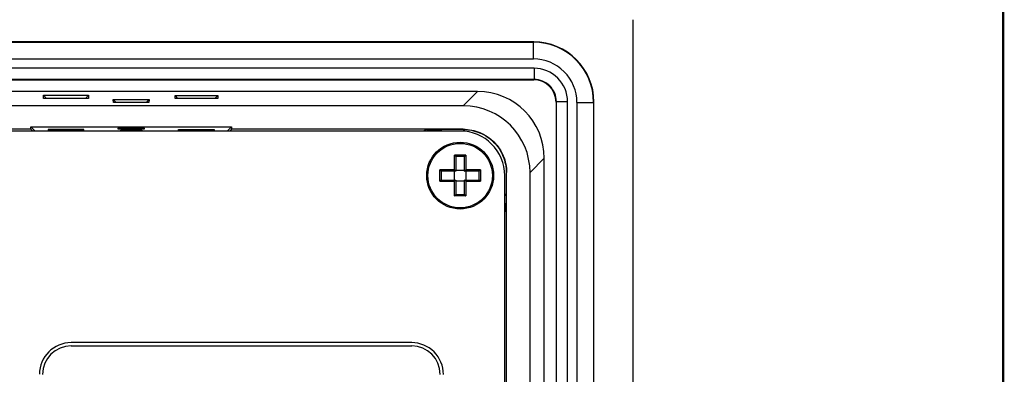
# Model space of a CAD drawing. Header units: millimetres. Extents: x -1194 to -5, y 44 to 885.
# Tile 37 of 37: x -93 to -5, y 679 to 711. Entities that reach past the tile are written whole.
import ezdxf

# ---------------------------------------------------------------- set-up
doc = ezdxf.new("R2010")
doc.units = ezdxf.units.MM
doc.header["$LTSCALE"] = 23.1
for name, color, linetype in [('00_TOPPPC12-FORMAT', 7, 'CONTINUOUS'), ('FRONT_CASE_15_DM-SHAPE', 7, 'CONTINUOUS'), ('M3X8-SHAPE', 7, 'CONTINUOUS'), ('REAR_CASE-PC15-MIO5373-SHAPE', 7, 'CONTINUOUS')]:
    doc.layers.add(name, color=color, linetype=linetype)

msp = doc.modelspace()

# ---------------------------------------------------------------- linework, layer by layer
at = {"layer": '00_TOPPPC12-FORMAT', "color": 7, "linetype": 'Continuous', "const_width": 0.2}
msp.add_lwpolyline([(-4.786, 43.941), (-4.786, 884.941)], dxfattribs=at)
at = {"layer": 'FRONT_CASE_15_DM-SHAPE', "color": 7, "linetype": 'Continuous'}
for p, q in [((-37.991, 711.166), (-37.991, 413.164)), ((-46.891, 709.165), (-399.092, 709.165)), ((-399.066, 709.138), (-46.917, 709.138)), ((-46.891, 709.165), (-46.917, 709.138)), ((-46.917, 707.638), (-46.917, 709.138)), ((-399.066, 707.638), (-46.917, 707.638)), ((-46.856, 706.8), (-399.127, 706.8)), ((-46.856, 706.8), (-46.856, 705.8)), ((-46.856, 705.8), (-399.127, 705.8)), ((-399.092, 705.765), (-46.891, 705.765)), ((-46.856, 705.8), (-46.891, 705.765)), ((-51.931, 704.717), (-394.052, 704.717)), ((-53.215, 703.433), (-51.931, 704.717)), ((-90.864, 704.374), (-86.819, 704.374)), ((-90.851, 704.089), (-90.864, 704.374)), ((-90.584, 704.089), (-90.864, 704.374)), ((-86.832, 704.089), (-90.851, 704.089)), ((-87.099, 704.089), (-86.819, 704.374)), ((-86.819, 704.374), (-86.832, 704.089)), ((-84.597, 704.001), (-81.386, 704.001)), ((-84.584, 703.728), (-84.597, 704.001)), ((-84.329, 703.728), (-84.597, 704.001)), ((-81.654, 703.728), (-81.386, 704.001)), ((-81.386, 704.001), (-81.399, 703.728)), ((-79.058, 704.366), (-75.225, 704.366)), ((-79.058, 704.092), (-79.058, 704.366)), ((-79.058, 704.366), (-78.797, 704.092)), ((-75.225, 704.092), (-79.058, 704.092)), ((-75.225, 704.366), (-75.486, 704.092)), ((-75.225, 704.366), (-75.225, 704.092)), ((-44.856, 703.8), (-44.891, 703.765)), ((-43.856, 703.8), (-44.856, 703.8)), ((-44.856, 420.529), (-44.856, 703.8)), ((-43.856, 420.529), (-43.856, 703.8)), ((-53.215, 703.433), (-392.768, 703.433)), ((-81.399, 703.728), (-84.584, 703.728)), ((-44.891, 703.765), (-44.891, 420.565)), ((-43.018, 703.739), (-41.518, 703.739)), ((-43.018, 703.739), (-43.018, 420.591)), ((-41.491, 703.766), (-41.518, 703.739)), ((-41.518, 703.739), (-41.518, 420.591)), ((-41.491, 420.564), (-41.491, 703.766)), ((-91.991, 701.331), (-167.571, 701.331)), ((-91.991, 701.533), (-73.991, 701.533)), ((-91.991, 701.331), (-91.991, 701.533)), ((-91.991, 701.533), (-91.642, 701.184)), ((-91.991, 701.331), (-91.826, 701.165)), ((-91.642, 701.184), (-84.014, 701.184)), ((-91.642, 701.184), (-91.642, 701.165)), ((-87.234, 701.308), (-90.448, 701.308)), ((-90.448, 701.308), (-90.448, 701.228)), ((-90.448, 701.228), (-87.234, 701.228)), ((-87.234, 701.228), (-87.234, 701.308)), ((-81.784, 701.429), (-84.198, 701.429)), ((-84.198, 701.429), (-84.198, 701.352)), ((-84.198, 701.352), (-81.784, 701.352)), ((-84.014, 701.184), (-83.769, 701.307)), ((-84.014, 701.184), (-84.014, 701.165)), ((-83.27, 701.315), (-82.713, 701.315)), ((-83.27, 701.165), (-83.27, 701.315)), ((-82.713, 701.165), (-82.713, 701.315)), ((-81.968, 701.184), (-82.213, 701.307)), ((-81.968, 701.184), (-74.341, 701.184)), ((-81.968, 701.184), (-81.968, 701.165)), ((-81.784, 701.352), (-81.784, 701.429)), ((-78.741, 701.308), (-75.541, 701.308)), ((-78.741, 701.228), (-78.741, 701.308)), ((-75.541, 701.228), (-78.741, 701.228)), ((-75.541, 701.308), (-75.541, 701.228)), ((-73.991, 701.533), (-74.341, 701.184)), ((-74.341, 701.165), (-74.341, 701.184)), ((-73.991, 701.331), (-74.157, 701.165)), ((-73.991, 701.533), (-73.991, 701.331)), ((-53.22, 701.331), (-73.991, 701.331)), ((-53.22, 701.304), (-55.251, 701.304)), ((-53.22, 701.331), (-53.22, 701.304)), ((-47.223, 697.441), (-45.939, 698.725)), ((-45.939, 425.604), (-45.939, 698.725)), ((-49.326, 697.436), (-49.352, 697.436)), ((-49.352, 697.436), (-49.352, 695.386)), ((-49.326, 663.604), (-49.326, 697.436)), ((-47.223, 426.888), (-47.223, 697.441)), ((-49.491, 693.878), (-49.361, 694.15))]:
    msp.add_line(p, q, dxfattribs=at)
for centre, radius, start, end in [((-46.918, 703.739), 5.399, 0.00332, 89.99668), ((-46.917, 703.739), 3.899, 359.99654, 90.00346), ((-46.856, 703.801), 2.999, 359.99657, 90.00343), ((-46.855, 703.801), 1.999, 359.98502, 90.01498), ((-153.537, 701.546), 69.768, 359.68698, 359.80359), ((-12.439, 701.546), 69.775, 180.19642, 180.31302), ((-52.865, 692.891), 9.152, 113.31425, 115.30492), ((-56.487, 699.994), 1.302, 64.16685, 90.02071), ((-56.487, 699.995), 1.801, 40.53811, 46.63535), ((-50.661, 694.15), 1.8, 43.36552, 49.46002), ((-50.662, 694.15), 1.301, 359.98152, 25.84501)]:
    msp.add_arc(centre, radius, start, end, dxfattribs=at)
for centre, major_axis, ratio, start_param, end_param in [((-46.892, 703.764), (3.82, 3.82), 0.999695, -0.785246, 0.785246), ((-46.892, 703.765), (1.415, 1.415), 0.999695, -0.785246, 0.785246), ((-51.947, 698.709), (4.254, 4.254), 0.997265, -0.784029, 0.784029), ((-53.231, 697.425), (4.254, 4.254), 0.997265, -0.784029, 0.784029)]:
    msp.add_ellipse(centre, major_axis=major_axis, ratio=ratio, start_param=start_param, end_param=end_param, dxfattribs=at)
for points, knots in [([(-83.769, 701.307), (-83.768, 701.307), (-83.764, 701.308), (-83.75, 701.309), (-83.721, 701.31), (-83.675, 701.312), (-83.613, 701.313), (-83.539, 701.314), (-83.423, 701.315), (-83.332, 701.315), (-83.27, 701.315)], [0, 0, 0, 0, 0.008099, 0.025169, 0.085795, 0.17991, 0.304211, 0.454228, 0.624458, 1, 1, 1, 1]), ([(-82.713, 701.315), (-82.651, 701.315), (-82.56, 701.315), (-82.444, 701.314), (-82.37, 701.313), (-82.308, 701.312), (-82.262, 701.31), (-82.233, 701.309), (-82.219, 701.308), (-82.215, 701.307), (-82.213, 701.307)], [0, 0, 0, 0, 0.375541, 0.545772, 0.695789, 0.820089, 0.914204, 0.974831, 0.991901, 1, 1, 1, 1]), ([(-56.487, 701.296), (-56.391, 701.297), (-55.979, 701.301), (-55.567, 701.304), (-55.251, 701.304)], [0, 0, 0, 0, 0.233224, 1, 1, 1, 1]), ([(-53.22, 701.331), (-52.713, 701.331), (-51.689, 701.128), (-50.394, 700.262), (-49.528, 698.967), (-49.326, 697.943), (-49.326, 697.436)], [0, 0, 0, 0, 0.250099, 0.5, 0.749901, 1, 1, 1, 1]), ([(-53.22, 701.304), (-52.717, 701.304), (-51.699, 701.103), (-50.413, 700.243), (-49.553, 698.957), (-49.352, 697.939), (-49.352, 697.436)], [0, 0, 0, 0, 0.250101, 0.5, 0.749899, 1, 1, 1, 1]), ([(-49.352, 695.386), (-49.352, 695.275), (-49.353, 694.863), (-49.357, 694.451), (-49.361, 694.15)], [0, 0, 0, 0, 0.269354, 1, 1, 1, 1])]:
    msp.add_open_spline(points, degree=3, knots=knots, dxfattribs=at)
at = {"layer": 'M3X8-SHAPE', "color": 7, "linetype": 'Continuous'}
for p, q in [((-52.983, 698.995), (-54, 698.995)), ((-54, 697.673), (-54, 698.995)), ((-53.891, 698.867), (-53.891, 697.565)), ((-53.091, 698.865), (-53.891, 698.865)), ((-53.091, 697.565), (-53.091, 698.867)), ((-52.983, 698.995), (-52.983, 697.673)), ((-54, 697.673), (-55.322, 697.673)), ((-55.322, 696.656), (-55.322, 697.673)), ((-53.991, 697.665), (-54, 697.673)), ((-53.891, 697.665), (-53.091, 697.665)), ((-52.991, 697.665), (-52.983, 697.673)), ((-51.661, 697.673), (-52.983, 697.673)), ((-51.661, 697.673), (-51.661, 696.656)), ((-53.891, 697.565), (-55.194, 697.565)), ((-55.194, 696.765), (-53.891, 696.765)), ((-55.191, 697.565), (-55.191, 696.765)), ((-53.991, 696.765), (-53.991, 697.565)), ((-53.891, 696.765), (-53.891, 695.462)), ((-51.789, 697.565), (-53.091, 697.565)), ((-53.091, 696.765), (-51.789, 696.765)), ((-53.091, 695.462), (-53.091, 696.765)), ((-52.991, 697.565), (-52.991, 696.765)), ((-51.791, 696.765), (-51.791, 697.565)), ((-55.322, 696.656), (-54, 696.656)), ((-54, 696.656), (-53.991, 696.665)), ((-54, 695.334), (-54, 696.656)), ((-53.091, 696.665), (-53.891, 696.665)), ((-52.983, 696.656), (-52.991, 696.665)), ((-52.983, 696.656), (-51.661, 696.656)), ((-52.983, 696.656), (-52.983, 695.334)), ((-52.983, 695.334), (-54, 695.334)), ((-53.891, 695.465), (-53.091, 695.465))]:
    msp.add_line(p, q, dxfattribs=at)
for radius in [3, 2.896]:
    msp.add_circle((-53.491, 697.165), radius, dxfattribs=at)
for centre, radius, start, end in [((-54.83, 698.127), 1.202, 45.72243, 46.28183), ((-54.853, 698.104), 1.233, 44.24961, 45.71071), ((-52.117, 698.09), 1.253, 134.25878, 135.69683), ((-52.153, 698.127), 1.202, 133.7136, 134.273), ((-54.453, 698.504), 1.202, 223.7136, 224.273), ((-54.416, 698.539), 1.253, 224.25878, 225.69683), ((-52.585, 698.557), 1.279, 314.32543, 315.735), ((-52.53, 698.504), 1.202, 315.7281, 316.2875), ((-54.453, 695.826), 1.202, 135.72243, 136.28183), ((-54.431, 695.804), 1.233, 134.24961, 135.71071), ((-52.538, 695.818), 1.213, 44.28479, 45.77073), ((-52.529, 695.826), 1.202, 43.71932, 44.27872), ((-54.83, 696.203), 1.202, 313.71932, 314.27872), ((-54.838, 696.211), 1.213, 314.28479, 315.77073), ((-52.099, 696.258), 1.279, 224.32543, 225.735), ((-52.153, 696.203), 1.202, 225.7281, 226.2875)]:
    msp.add_arc(centre, radius, start, end, dxfattribs=at)
for points, knots in [([(-53.895, 698.876), (-53.898, 698.883), (-53.908, 698.897), (-53.926, 698.918), (-53.947, 698.941), (-53.962, 698.957), (-53.969, 698.965)], [0, 0, 0, 0, 0.192158, 0.441306, 0.716766, 1, 1, 1, 1]), ([(-53.891, 698.867), (-53.891, 698.869), (-53.892, 698.872), (-53.894, 698.875), (-53.895, 698.876)], [0, 0, 0, 0, 0.396391, 1, 1, 1, 1]), ([(-53.091, 698.867), (-53.091, 698.869), (-53.09, 698.872), (-53.089, 698.874), (-53.088, 698.876)], [0, 0, 0, 0, 0.396172, 1, 1, 1, 1]), ([(-53.088, 698.876), (-53.084, 698.883), (-53.074, 698.896), (-53.057, 698.918), (-53.036, 698.941), (-53.021, 698.957), (-53.014, 698.965)], [0, 0, 0, 0, 0.191737, 0.441183, 0.716753, 1, 1, 1, 1]), ([(-55.203, 697.568), (-55.209, 697.572), (-55.223, 697.582), (-55.245, 697.599), (-55.268, 697.62), (-55.284, 697.635), (-55.291, 697.643)], [0, 0, 0, 0, 0.191737, 0.441183, 0.716753, 1, 1, 1, 1]), ([(-53.891, 697.565), (-53.895, 697.568), (-53.905, 697.578), (-53.921, 697.595), (-53.951, 697.625), (-53.975, 697.648), (-53.991, 697.665)], [0, 0, 0, 0, 0.106036, 0.286079, 0.508868, 1, 1, 1, 1]), ([(-53.091, 697.565), (-53.088, 697.568), (-53.079, 697.578), (-53.061, 697.595), (-53.032, 697.625), (-53.008, 697.648), (-52.991, 697.665)], [0, 0, 0, 0, 0.106036, 0.286079, 0.508868, 1, 1, 1, 1]), ([(-51.691, 697.643), (-51.701, 697.633), (-51.715, 697.62), (-51.734, 697.603), (-51.748, 697.592), (-51.761, 697.581), (-51.772, 697.573), (-51.781, 697.568), (-51.786, 697.565), (-51.788, 697.565), (-51.789, 697.565)], [0, 0, 0, 0, 0.31222, 0.464658, 0.610193, 0.744059, 0.85953, 0.947471, 0.978384, 1, 1, 1, 1]), ([(-55.203, 696.762), (-55.209, 696.758), (-55.223, 696.748), (-55.245, 696.73), (-55.268, 696.71), (-55.284, 696.695), (-55.291, 696.687)], [0, 0, 0, 0, 0.192158, 0.441306, 0.716766, 1, 1, 1, 1]), ([(-55.194, 697.565), (-55.195, 697.565), (-55.198, 697.566), (-55.201, 697.567), (-55.203, 697.568)], [0, 0, 0, 0, 0.396172, 1, 1, 1, 1]), ([(-55.194, 696.765), (-55.195, 696.765), (-55.198, 696.764), (-55.201, 696.763), (-55.203, 696.762)], [0, 0, 0, 0, 0.396391, 1, 1, 1, 1]), ([(-53.991, 696.665), (-53.98, 696.676), (-53.961, 696.695), (-53.935, 696.721), (-53.915, 696.741), (-53.901, 696.756), (-53.894, 696.763), (-53.891, 696.765)], [0, 0, 0, 0, 0.330641, 0.568415, 0.780193, 0.938261, 1, 1, 1, 1]), ([(-52.991, 696.665), (-53.002, 696.676), (-53.021, 696.695), (-53.047, 696.721), (-53.068, 696.741), (-53.082, 696.755), (-53.089, 696.763), (-53.091, 696.765)], [0, 0, 0, 0, 0.330641, 0.568415, 0.780193, 0.938261, 1, 1, 1, 1]), ([(-51.691, 696.687), (-51.701, 696.696), (-51.715, 696.709), (-51.734, 696.727), (-51.748, 696.738), (-51.76, 696.749), (-51.772, 696.757), (-51.78, 696.762), (-51.786, 696.764), (-51.788, 696.765), (-51.789, 696.765)], [0, 0, 0, 0, 0.311962, 0.464216, 0.609481, 0.743081, 0.858569, 0.946965, 0.978194, 1, 1, 1, 1]), ([(-53.969, 695.365), (-53.96, 695.374), (-53.947, 695.388), (-53.93, 695.407), (-53.918, 695.421), (-53.908, 695.434), (-53.899, 695.445), (-53.894, 695.454), (-53.892, 695.459), (-53.891, 695.461), (-53.891, 695.462)], [0, 0, 0, 0, 0.311962, 0.464216, 0.609481, 0.743081, 0.858569, 0.946965, 0.978194, 1, 1, 1, 1]), ([(-53.014, 695.365), (-53.023, 695.374), (-53.036, 695.388), (-53.053, 695.407), (-53.065, 695.421), (-53.075, 695.434), (-53.083, 695.446), (-53.088, 695.454), (-53.091, 695.459), (-53.091, 695.461), (-53.091, 695.462)], [0, 0, 0, 0, 0.31222, 0.464658, 0.610193, 0.744059, 0.85953, 0.947471, 0.978384, 1, 1, 1, 1])]:
    msp.add_open_spline(points, degree=3, knots=knots, dxfattribs=at)
at = {"layer": 'REAR_CASE-PC15-MIO5373-SHAPE', "color": 7, "linetype": 'Continuous'}
for p, q in [((-53.491, 701.165), (-392.491, 701.165)), ((-49.491, 427.165), (-49.491, 697.165)), ((-57.835, 682.164), (-88.375, 682.164)), ((-88.375, 681.881), (-57.835, 681.881))]:
    msp.add_line(p, q, dxfattribs=at)
for centre, radius, start, end in [((-53.491, 697.165), 4, 0, 90), ((-88.375, 679.32), 2.844, 90.00293, 179.98319), ((-88.372, 679.318), 2.562, 90.05407, 179.94593), ((-57.835, 679.321), 2.843, 359.99311, 90.01383), ((-57.838, 679.318), 2.562, 0.05407, 89.94593)]:
    msp.add_arc(centre, radius, start, end, dxfattribs=at)

doc.saveas('drawing.dxf')
